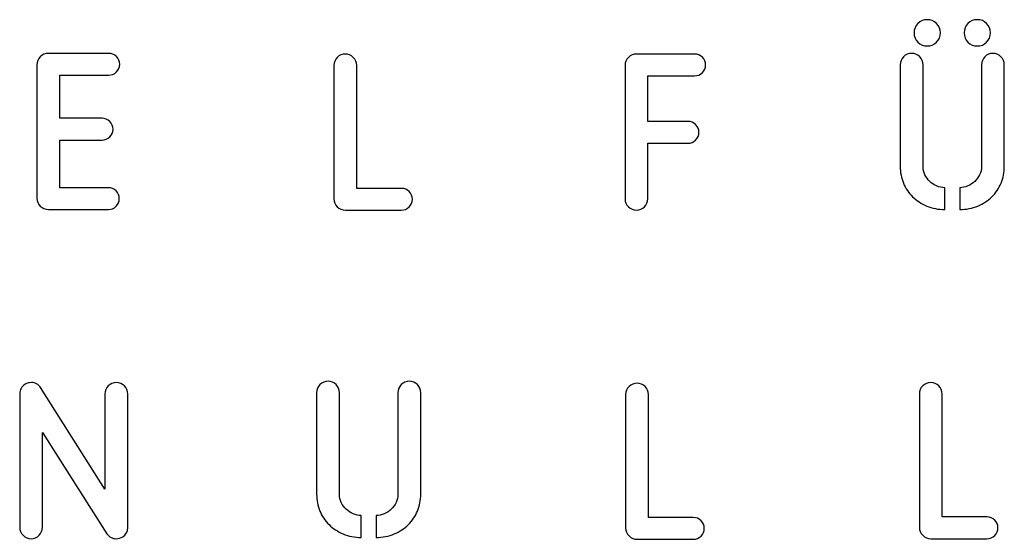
# Model space of a CAD drawing. Header units: millimetres. Extents: x -145 to 145, y -187 to 145.
# Tile 19 of 31: x -144 to -88, y 80 to 110. Entities that reach past the tile are written whole.
import ezdxf

# ---------------------------------------------------------------- set-up
doc = ezdxf.new("R2010")
doc.units = ezdxf.units.MM
doc.header["$MEASUREMENT"] = 0
doc.layers.add('Ebene 1', color=7, linetype='Continuous')

msp = doc.modelspace()

# ---------------------------------------------------------------- linework, layer by layer
at = {"layer": 'Ebene 1', "color": 1}
for points, knots in [([(-93.2647, 108.7836), (-93.2647, 108.9906), (-93.1941, 109.167), (-93.053, 109.3128), (-93.053, 109.3128), (-92.9119, 109.4586), (-92.7331, 109.5315), (-92.5168, 109.5315), (-92.5168, 109.5315), (-92.3098, 109.5315), (-92.1334, 109.4586), (-91.9876, 109.3128), (-91.9876, 109.3128), (-91.8418, 109.167), (-91.7689, 108.9906), (-91.7689, 108.7836), (-91.7689, 108.7836), (-91.7689, 108.5672), (-91.8418, 108.3885), (-91.9876, 108.2474), (-91.9876, 108.2474), (-92.1334, 108.1063), (-92.3098, 108.0357), (-92.5168, 108.0357), (-92.5168, 108.0357), (-92.7331, 108.0357), (-92.9119, 108.1063), (-93.053, 108.2474), (-93.053, 108.2474), (-93.1941, 108.3885), (-93.2647, 108.5672), (-93.2647, 108.7836)], [0, 0, 0, 0, 0.125, 0.125, 0.125, 0.125, 0.25, 0.25, 0.25, 0.25, 0.375, 0.375, 0.375, 0.375, 0.5, 0.5, 0.5, 0.5, 0.625, 0.625, 0.625, 0.625, 0.75, 0.75, 0.75, 0.75, 0.875, 0.875, 0.875, 0.875, 1, 1, 1, 1]), ([(-90.4142, 108.7836), (-90.4142, 108.9906), (-90.3437, 109.167), (-90.2026, 109.3128), (-90.2026, 109.3128), (-90.0614, 109.4586), (-89.8827, 109.5315), (-89.6663, 109.5315), (-89.6663, 109.5315), (-89.4594, 109.5315), (-89.283, 109.4586), (-89.1372, 109.3128), (-89.1372, 109.3128), (-88.9914, 109.167), (-88.9184, 108.9906), (-88.9184, 108.7836), (-88.9184, 108.7836), (-88.9184, 108.5672), (-88.9914, 108.3885), (-89.1372, 108.2474), (-89.1372, 108.2474), (-89.283, 108.1063), (-89.4594, 108.0357), (-89.6663, 108.0357), (-89.6663, 108.0357), (-89.8827, 108.0357), (-90.0614, 108.1063), (-90.2026, 108.2474), (-90.2026, 108.2474), (-90.3437, 108.3885), (-90.4142, 108.5672), (-90.4142, 108.7836)], [0, 0, 0, 0, 0.125, 0.125, 0.125, 0.125, 0.25, 0.25, 0.25, 0.25, 0.375, 0.375, 0.375, 0.375, 0.5, 0.5, 0.5, 0.5, 0.625, 0.625, 0.625, 0.625, 0.75, 0.75, 0.75, 0.75, 0.875, 0.875, 0.875, 0.875, 1, 1, 1, 1]), ([(-142.5543, 98.7224), (-142.7331, 98.7224), (-142.8859, 98.7859), (-143.0129, 98.9129), (-143.0129, 98.9129), (-143.1399, 99.0399), (-143.2034, 99.1928), (-143.2034, 99.3715), (-143.2034, 99.3715), (-143.2034, 99.3715), (-143.2034, 106.9633), (-143.2034, 106.9633), (-143.2034, 106.9633), (-143.2034, 107.142), (-143.1399, 107.2949), (-143.0129, 107.4219), (-143.0129, 107.4219), (-142.8859, 107.5489), (-142.7331, 107.6124), (-142.5543, 107.6124), (-142.5543, 107.6124), (-142.5543, 107.6124), (-139.1112, 107.6124), (-139.1112, 107.6124), (-139.1112, 107.6124), (-138.9419, 107.6124), (-138.7961, 107.5512), (-138.6738, 107.4289), (-138.6738, 107.4289), (-138.5515, 107.3067), (-138.4903, 107.1608), (-138.4903, 106.9915), (-138.4903, 106.9915), (-138.4903, 106.8222), (-138.5515, 106.6764), (-138.6738, 106.5541), (-138.6738, 106.5541), (-138.7961, 106.4318), (-138.9419, 106.3706), (-139.1112, 106.3706), (-139.1112, 106.3706), (-139.1112, 106.3706), (-141.9052, 106.3706), (-141.9052, 106.3706), (-141.9052, 106.3706), (-141.9052, 106.3706), (-141.9052, 103.9153), (-141.9052, 103.9153), (-141.9052, 103.9153), (-141.9052, 103.9153), (-139.4922, 103.9153), (-139.4922, 103.9153), (-139.4922, 103.9153), (-139.3229, 103.9153), (-139.1771, 103.8541), (-139.0548, 103.7318), (-139.0548, 103.7318), (-138.9325, 103.6095), (-138.8713, 103.4637), (-138.8713, 103.2944), (-138.8713, 103.2944), (-138.8713, 103.1251), (-138.9325, 102.9792), (-139.0548, 102.857), (-139.0548, 102.857), (-139.1771, 102.7347), (-139.3229, 102.6735), (-139.4922, 102.6735), (-139.4922, 102.6735), (-139.4922, 102.6735), (-141.9052, 102.6735), (-141.9052, 102.6735), (-141.9052, 102.6735), (-141.9052, 102.6735), (-141.9052, 99.9642), (-141.9052, 99.9642), (-141.9052, 99.9642), (-141.9052, 99.9642), (-139.1394, 99.9642), (-139.1394, 99.9642), (-139.1394, 99.9642), (-138.9701, 99.9642), (-138.8243, 99.903), (-138.702, 99.7807), (-138.702, 99.7807), (-138.5797, 99.6584), (-138.5185, 99.5126), (-138.5185, 99.3433), (-138.5185, 99.3433), (-138.5185, 99.174), (-138.5797, 99.0281), (-138.702, 98.9058), (-138.702, 98.9058), (-138.8243, 98.7835), (-138.9701, 98.7224), (-139.1394, 98.7224), (-139.1394, 98.7224), (-139.1394, 98.7224), (-142.5543, 98.7224), (-142.5543, 98.7224)], [0, 0, 0, 0, 0.04, 0.04, 0.04, 0.04, 0.08, 0.08, 0.08, 0.08, 0.12, 0.12, 0.12, 0.12, 0.16, 0.16, 0.16, 0.16, 0.2, 0.2, 0.2, 0.2, 0.24, 0.24, 0.24, 0.24, 0.28, 0.28, 0.28, 0.28, 0.32, 0.32, 0.32, 0.32, 0.36, 0.36, 0.36, 0.36, 0.4, 0.4, 0.4, 0.4, 0.44, 0.44, 0.44, 0.44, 0.48, 0.48, 0.48, 0.48, 0.52, 0.52, 0.52, 0.52, 0.56, 0.56, 0.56, 0.56, 0.6, 0.6, 0.6, 0.6, 0.64, 0.64, 0.64, 0.64, 0.68, 0.68, 0.68, 0.68, 0.72, 0.72, 0.72, 0.72, 0.76, 0.76, 0.76, 0.76, 0.8, 0.8, 0.8, 0.8, 0.84, 0.84, 0.84, 0.84, 0.88, 0.88, 0.88, 0.88, 0.92, 0.92, 0.92, 0.92, 0.96, 0.96, 0.96, 0.96, 1, 1, 1, 1]), ([(-122.4467, 99.9277), (-122.2774, 99.9277), (-122.1316, 99.8665), (-122.0093, 99.7442), (-122.0093, 99.7442), (-121.887, 99.6219), (-121.8258, 99.4761), (-121.8258, 99.3068), (-121.8258, 99.3068), (-121.8258, 99.1375), (-121.887, 98.9916), (-122.0093, 98.8693), (-122.0093, 98.8693), (-122.1316, 98.747), (-122.2821, 98.6859), (-122.4608, 98.6859), (-122.4608, 98.6859), (-122.4608, 98.6859), (-125.6499, 98.6859), (-125.6499, 98.6859), (-125.6499, 98.6859), (-125.8287, 98.6859), (-125.9815, 98.7494), (-126.1085, 98.8764), (-126.1085, 98.8764), (-126.2355, 99.0034), (-126.299, 99.1563), (-126.299, 99.335), (-126.299, 99.335), (-126.299, 99.335), (-126.299, 106.9268), (-126.299, 106.9268), (-126.299, 106.9268), (-126.299, 107.1055), (-126.2355, 107.2584), (-126.1085, 107.3854), (-126.1085, 107.3854), (-125.9815, 107.5124), (-125.8287, 107.5759), (-125.6499, 107.5759), (-125.6499, 107.5759), (-125.4712, 107.5759), (-125.3183, 107.5124), (-125.1913, 107.3854), (-125.1913, 107.3854), (-125.0643, 107.2584), (-125.0008, 107.1055), (-125.0008, 106.9268), (-125.0008, 106.9268), (-125.0008, 106.9268), (-125.0008, 99.9277), (-125.0008, 99.9277), (-125.0008, 99.9277), (-125.0008, 99.9277), (-122.4467, 99.9277), (-122.4467, 99.9277)], [0, 0, 0, 0, 0.0714286, 0.0714286, 0.0714286, 0.0714286, 0.1428571, 0.1428571, 0.1428571, 0.1428571, 0.2142857, 0.2142857, 0.2142857, 0.2142857, 0.2857143, 0.2857143, 0.2857143, 0.2857143, 0.3571429, 0.3571429, 0.3571429, 0.3571429, 0.4285714, 0.4285714, 0.4285714, 0.4285714, 0.5, 0.5, 0.5, 0.5, 0.5714286, 0.5714286, 0.5714286, 0.5714286, 0.6428571, 0.6428571, 0.6428571, 0.6428571, 0.7142857, 0.7142857, 0.7142857, 0.7142857, 0.7857143, 0.7857143, 0.7857143, 0.7857143, 0.8571429, 0.8571429, 0.8571429, 0.8571429, 0.9285714, 0.9285714, 0.9285714, 0.9285714, 1, 1, 1, 1]), ([(-106.1386, 103.7377), (-105.9693, 103.7377), (-105.8235, 103.6765), (-105.7012, 103.5542), (-105.7012, 103.5542), (-105.5789, 103.4319), (-105.5177, 103.2861), (-105.5177, 103.1168), (-105.5177, 103.1168), (-105.5177, 102.9475), (-105.5789, 102.8016), (-105.7012, 102.6793), (-105.7012, 102.6793), (-105.8235, 102.557), (-105.9693, 102.4959), (-106.1386, 102.4959), (-106.1386, 102.4959), (-106.1386, 102.4959), (-108.4246, 102.4959), (-108.4246, 102.4959), (-108.4246, 102.4959), (-108.4246, 102.4959), (-108.4246, 99.335), (-108.4246, 99.335), (-108.4246, 99.335), (-108.4246, 99.1563), (-108.4881, 99.0034), (-108.6151, 98.8764), (-108.6151, 98.8764), (-108.7421, 98.7494), (-108.895, 98.6859), (-109.0737, 98.6859), (-109.0737, 98.6859), (-109.2525, 98.6859), (-109.4053, 98.7494), (-109.5323, 98.8764), (-109.5323, 98.8764), (-109.6593, 99.0034), (-109.7228, 99.1563), (-109.7228, 99.335), (-109.7228, 99.335), (-109.7228, 99.335), (-109.7228, 106.9268), (-109.7228, 106.9268), (-109.7228, 106.9268), (-109.7228, 107.1055), (-109.6593, 107.2584), (-109.5323, 107.3854), (-109.5323, 107.3854), (-109.4053, 107.5124), (-109.2525, 107.5759), (-109.0737, 107.5759), (-109.0737, 107.5759), (-109.0737, 107.5759), (-105.7576, 107.5759), (-105.7576, 107.5759), (-105.7576, 107.5759), (-105.5883, 107.5759), (-105.4425, 107.5147), (-105.3202, 107.3924), (-105.3202, 107.3924), (-105.1979, 107.2702), (-105.1367, 107.1243), (-105.1367, 106.955), (-105.1367, 106.955), (-105.1367, 106.7857), (-105.1979, 106.6399), (-105.3202, 106.5176), (-105.3202, 106.5176), (-105.4425, 106.3953), (-105.5883, 106.3341), (-105.7576, 106.3341), (-105.7576, 106.3341), (-105.7576, 106.3341), (-108.4246, 106.3341), (-108.4246, 106.3341), (-108.4246, 106.3341), (-108.4246, 106.3341), (-108.4246, 103.7377), (-108.4246, 103.7377), (-108.4246, 103.7377), (-108.4246, 103.7377), (-106.1386, 103.7377), (-106.1386, 103.7377)], [0, 0, 0, 0, 0.047619, 0.047619, 0.047619, 0.047619, 0.0952381, 0.0952381, 0.0952381, 0.0952381, 0.1428571, 0.1428571, 0.1428571, 0.1428571, 0.1904762, 0.1904762, 0.1904762, 0.1904762, 0.2380952, 0.2380952, 0.2380952, 0.2380952, 0.2857143, 0.2857143, 0.2857143, 0.2857143, 0.3333333, 0.3333333, 0.3333333, 0.3333333, 0.3809524, 0.3809524, 0.3809524, 0.3809524, 0.4285714, 0.4285714, 0.4285714, 0.4285714, 0.4761905, 0.4761905, 0.4761905, 0.4761905, 0.5238095, 0.5238095, 0.5238095, 0.5238095, 0.5714286, 0.5714286, 0.5714286, 0.5714286, 0.6190476, 0.6190476, 0.6190476, 0.6190476, 0.6666667, 0.6666667, 0.6666667, 0.6666667, 0.7142857, 0.7142857, 0.7142857, 0.7142857, 0.7619048, 0.7619048, 0.7619048, 0.7619048, 0.8095238, 0.8095238, 0.8095238, 0.8095238, 0.8571429, 0.8571429, 0.8571429, 0.8571429, 0.9047619, 0.9047619, 0.9047619, 0.9047619, 0.952381, 0.952381, 0.952381, 0.952381, 1, 1, 1, 1]), ([(-91.5149, 98.7224), (-91.8912, 98.7224), (-92.2346, 98.7883), (-92.545, 98.92), (-92.545, 98.92), (-92.8554, 99.0517), (-93.1236, 99.228), (-93.3493, 99.4491), (-93.3493, 99.4491), (-93.5751, 99.6702), (-93.7491, 99.9289), (-93.8714, 100.2252), (-93.8714, 100.2252), (-93.9937, 100.5216), (-94.0549, 100.8391), (-94.0549, 101.1777), (-94.0549, 101.1777), (-94.0549, 101.1777), (-94.0549, 106.9633), (-94.0549, 106.9633), (-94.0549, 106.9633), (-94.0549, 107.142), (-93.9914, 107.2949), (-93.8644, 107.4219), (-93.8644, 107.4219), (-93.7374, 107.5489), (-93.5845, 107.6124), (-93.4058, 107.6124), (-93.4058, 107.6124), (-93.227, 107.6124), (-93.0742, 107.5489), (-92.9472, 107.4219), (-92.9472, 107.4219), (-92.8202, 107.2949), (-92.7567, 107.142), (-92.7567, 106.9633), (-92.7567, 106.9633), (-92.7567, 106.9633), (-92.7567, 101.1777), (-92.7567, 101.1777), (-92.7567, 101.1777), (-92.7567, 101.0084), (-92.7214, 100.8508), (-92.6508, 100.705), (-92.6508, 100.705), (-92.5803, 100.5592), (-92.4886, 100.4322), (-92.3757, 100.324), (-92.3757, 100.324), (-92.2628, 100.2158), (-92.1311, 100.1288), (-91.9806, 100.063), (-91.9806, 100.063), (-91.83, 99.9971), (-91.6748, 99.9642), (-91.5149, 99.9642), (-91.5149, 99.9642), (-91.5149, 99.9642), (-91.5149, 98.7224), (-91.5149, 98.7224)], [0, 0, 0, 0, 0.0666667, 0.0666667, 0.0666667, 0.0666667, 0.1333333, 0.1333333, 0.1333333, 0.1333333, 0.2, 0.2, 0.2, 0.2, 0.2666667, 0.2666667, 0.2666667, 0.2666667, 0.3333333, 0.3333333, 0.3333333, 0.3333333, 0.4, 0.4, 0.4, 0.4, 0.4666667, 0.4666667, 0.4666667, 0.4666667, 0.5333333, 0.5333333, 0.5333333, 0.5333333, 0.6, 0.6, 0.6, 0.6, 0.6666667, 0.6666667, 0.6666667, 0.6666667, 0.7333333, 0.7333333, 0.7333333, 0.7333333, 0.8, 0.8, 0.8, 0.8, 0.8666667, 0.8666667, 0.8666667, 0.8666667, 0.9333333, 0.9333333, 0.9333333, 0.9333333, 1, 1, 1, 1]), ([(-90.6682, 99.9642), (-90.5083, 99.9642), (-90.3531, 99.9971), (-90.2026, 100.063), (-90.2026, 100.063), (-90.052, 100.1288), (-89.9203, 100.2158), (-89.8074, 100.324), (-89.8074, 100.324), (-89.6946, 100.4322), (-89.6028, 100.5592), (-89.5323, 100.705), (-89.5323, 100.705), (-89.4617, 100.8508), (-89.4264, 101.0084), (-89.4264, 101.1777), (-89.4264, 101.1777), (-89.4264, 101.1777), (-89.4264, 106.9633), (-89.4264, 106.9633), (-89.4264, 106.9633), (-89.4264, 107.142), (-89.3629, 107.2949), (-89.2359, 107.4219), (-89.2359, 107.4219), (-89.1089, 107.5489), (-88.9561, 107.6124), (-88.7773, 107.6124), (-88.7773, 107.6124), (-88.5986, 107.6124), (-88.4457, 107.5489), (-88.3187, 107.4219), (-88.3187, 107.4219), (-88.1917, 107.2949), (-88.1282, 107.142), (-88.1282, 106.9633), (-88.1282, 106.9633), (-88.1282, 106.9633), (-88.1282, 101.1777), (-88.1282, 101.1777), (-88.1282, 101.1777), (-88.1282, 100.8391), (-88.1894, 100.5216), (-88.3117, 100.2252), (-88.3117, 100.2252), (-88.434, 99.9289), (-88.608, 99.6702), (-88.8338, 99.4491), (-88.8338, 99.4491), (-89.0596, 99.228), (-89.3277, 99.0517), (-89.6381, 98.92), (-89.6381, 98.92), (-89.9486, 98.7883), (-90.2919, 98.7224), (-90.6682, 98.7224), (-90.6682, 98.7224), (-90.6682, 98.7224), (-90.6682, 99.9642), (-90.6682, 99.9642)], [0, 0, 0, 0, 0.0666667, 0.0666667, 0.0666667, 0.0666667, 0.1333333, 0.1333333, 0.1333333, 0.1333333, 0.2, 0.2, 0.2, 0.2, 0.2666667, 0.2666667, 0.2666667, 0.2666667, 0.3333333, 0.3333333, 0.3333333, 0.3333333, 0.4, 0.4, 0.4, 0.4, 0.4666667, 0.4666667, 0.4666667, 0.4666667, 0.5333333, 0.5333333, 0.5333333, 0.5333333, 0.6, 0.6, 0.6, 0.6, 0.6666667, 0.6666667, 0.6666667, 0.6666667, 0.7333333, 0.7333333, 0.7333333, 0.7333333, 0.8, 0.8, 0.8, 0.8, 0.8666667, 0.8666667, 0.8666667, 0.8666667, 0.9333333, 0.9333333, 0.9333333, 0.9333333, 1, 1, 1, 1]), ([(-142.8887, 86.0168), (-142.8887, 86.0168), (-142.8887, 80.6263), (-142.8887, 80.6263), (-142.8887, 80.6263), (-142.8887, 80.4476), (-142.9522, 80.2947), (-143.0792, 80.1677), (-143.0792, 80.1677), (-143.2062, 80.0407), (-143.3591, 79.9772), (-143.5378, 79.9772), (-143.5378, 79.9772), (-143.7166, 79.9772), (-143.8694, 80.0407), (-143.9964, 80.1677), (-143.9964, 80.1677), (-144.1234, 80.2947), (-144.1869, 80.4476), (-144.1869, 80.6263), (-144.1869, 80.6263), (-144.1869, 80.6263), (-144.1869, 88.2322), (-144.1869, 88.2322), (-144.1869, 88.2322), (-144.1869, 88.458), (-144.0835, 88.6367), (-143.8765, 88.7684), (-143.8765, 88.7684), (-143.773, 88.8343), (-143.6554, 88.8672), (-143.5237, 88.8672), (-143.5237, 88.8672), (-143.4202, 88.8672), (-143.3215, 88.8437), (-143.2274, 88.7966), (-143.2274, 88.7966), (-143.1333, 88.7496), (-143.058, 88.679), (-143.0016, 88.585), (-143.0016, 88.585), (-143.0016, 88.585), (-139.3327, 82.7994), (-139.3327, 82.7994), (-139.3327, 82.7994), (-139.3327, 82.7994), (-139.3327, 88.2181), (-139.3327, 88.2181), (-139.3327, 88.2181), (-139.3327, 88.3968), (-139.2692, 88.5497), (-139.1422, 88.6767), (-139.1422, 88.6767), (-139.0152, 88.8037), (-138.8623, 88.8672), (-138.6836, 88.8672), (-138.6836, 88.8672), (-138.5049, 88.8672), (-138.352, 88.8037), (-138.225, 88.6767), (-138.225, 88.6767), (-138.098, 88.5497), (-138.0345, 88.3968), (-138.0345, 88.2181), (-138.0345, 88.2181), (-138.0345, 88.2181), (-138.0345, 80.6122), (-138.0345, 80.6122), (-138.0345, 80.6122), (-138.0345, 80.377), (-138.1286, 80.203), (-138.3167, 80.0901), (-138.3167, 80.0901), (-138.4484, 80.0148), (-138.5707, 79.9772), (-138.6836, 79.9772), (-138.6836, 79.9772), (-138.7871, 79.9772), (-138.8882, 80.0007), (-138.987, 80.0478), (-138.987, 80.0478), (-139.0858, 80.0948), (-139.1634, 80.1653), (-139.2198, 80.2594), (-139.2198, 80.2594), (-139.2198, 80.2594), (-142.8887, 86.0168), (-142.8887, 86.0168)], [0, 0, 0, 0, 0.0454545, 0.0454545, 0.0454545, 0.0454545, 0.0909091, 0.0909091, 0.0909091, 0.0909091, 0.1363636, 0.1363636, 0.1363636, 0.1363636, 0.1818182, 0.1818182, 0.1818182, 0.1818182, 0.2272727, 0.2272727, 0.2272727, 0.2272727, 0.2727273, 0.2727273, 0.2727273, 0.2727273, 0.3181818, 0.3181818, 0.3181818, 0.3181818, 0.3636364, 0.3636364, 0.3636364, 0.3636364, 0.4090909, 0.4090909, 0.4090909, 0.4090909, 0.4545455, 0.4545455, 0.4545455, 0.4545455, 0.5, 0.5, 0.5, 0.5, 0.5454545, 0.5454545, 0.5454545, 0.5454545, 0.5909091, 0.5909091, 0.5909091, 0.5909091, 0.6363636, 0.6363636, 0.6363636, 0.6363636, 0.6818182, 0.6818182, 0.6818182, 0.6818182, 0.7272727, 0.7272727, 0.7272727, 0.7272727, 0.7727273, 0.7727273, 0.7727273, 0.7727273, 0.8181818, 0.8181818, 0.8181818, 0.8181818, 0.8636364, 0.8636364, 0.8636364, 0.8636364, 0.9090909, 0.9090909, 0.9090909, 0.9090909, 0.9545455, 0.9545455, 0.9545455, 0.9545455, 1, 1, 1, 1]), ([(-124.7404, 80.0501), (-125.1167, 80.0501), (-125.4601, 80.116), (-125.7705, 80.2477), (-125.7705, 80.2477), (-126.0809, 80.3794), (-126.3491, 80.5557), (-126.5748, 80.7768), (-126.5748, 80.7768), (-126.8006, 80.9979), (-126.9746, 81.2566), (-127.0969, 81.5529), (-127.0969, 81.5529), (-127.2192, 81.8493), (-127.2804, 82.1668), (-127.2804, 82.5054), (-127.2804, 82.5054), (-127.2804, 82.5054), (-127.2804, 88.291), (-127.2804, 88.291), (-127.2804, 88.291), (-127.2804, 88.4697), (-127.2169, 88.6226), (-127.0899, 88.7496), (-127.0899, 88.7496), (-126.9629, 88.8766), (-126.81, 88.9401), (-126.6313, 88.9401), (-126.6313, 88.9401), (-126.4525, 88.9401), (-126.2997, 88.8766), (-126.1727, 88.7496), (-126.1727, 88.7496), (-126.0457, 88.6226), (-125.9822, 88.4697), (-125.9822, 88.291), (-125.9822, 88.291), (-125.9822, 88.291), (-125.9822, 82.5054), (-125.9822, 82.5054), (-125.9822, 82.5054), (-125.9822, 82.3361), (-125.9469, 82.1785), (-125.8763, 82.0327), (-125.8763, 82.0327), (-125.8058, 81.8869), (-125.7141, 81.7599), (-125.6012, 81.6517), (-125.6012, 81.6517), (-125.4883, 81.5435), (-125.3566, 81.4565), (-125.2061, 81.3907), (-125.2061, 81.3907), (-125.0555, 81.3248), (-124.9003, 81.2919), (-124.7404, 81.2919), (-124.7404, 81.2919), (-124.7404, 81.2919), (-124.7404, 80.0501), (-124.7404, 80.0501)], [0, 0, 0, 0, 0.0666667, 0.0666667, 0.0666667, 0.0666667, 0.1333333, 0.1333333, 0.1333333, 0.1333333, 0.2, 0.2, 0.2, 0.2, 0.2666667, 0.2666667, 0.2666667, 0.2666667, 0.3333333, 0.3333333, 0.3333333, 0.3333333, 0.4, 0.4, 0.4, 0.4, 0.4666667, 0.4666667, 0.4666667, 0.4666667, 0.5333333, 0.5333333, 0.5333333, 0.5333333, 0.6, 0.6, 0.6, 0.6, 0.6666667, 0.6666667, 0.6666667, 0.6666667, 0.7333333, 0.7333333, 0.7333333, 0.7333333, 0.8, 0.8, 0.8, 0.8, 0.8666667, 0.8666667, 0.8666667, 0.8666667, 0.9333333, 0.9333333, 0.9333333, 0.9333333, 1, 1, 1, 1]), ([(-123.8937, 81.2919), (-123.7338, 81.2919), (-123.5786, 81.3248), (-123.4281, 81.3907), (-123.4281, 81.3907), (-123.2775, 81.4565), (-123.1458, 81.5435), (-123.0329, 81.6517), (-123.0329, 81.6517), (-122.9201, 81.7599), (-122.8283, 81.8869), (-122.7578, 82.0327), (-122.7578, 82.0327), (-122.6872, 82.1785), (-122.6519, 82.3361), (-122.6519, 82.5054), (-122.6519, 82.5054), (-122.6519, 82.5054), (-122.6519, 88.291), (-122.6519, 88.291), (-122.6519, 88.291), (-122.6519, 88.4697), (-122.5884, 88.6226), (-122.4614, 88.7496), (-122.4614, 88.7496), (-122.3344, 88.8766), (-122.1816, 88.9401), (-122.0028, 88.9401), (-122.0028, 88.9401), (-121.8241, 88.9401), (-121.6712, 88.8766), (-121.5442, 88.7496), (-121.5442, 88.7496), (-121.4172, 88.6226), (-121.3537, 88.4697), (-121.3537, 88.291), (-121.3537, 88.291), (-121.3537, 88.291), (-121.3537, 82.5054), (-121.3537, 82.5054), (-121.3537, 82.5054), (-121.3537, 82.1668), (-121.4149, 81.8493), (-121.5372, 81.5529), (-121.5372, 81.5529), (-121.6595, 81.2566), (-121.8335, 80.9979), (-122.0593, 80.7768), (-122.0593, 80.7768), (-122.2851, 80.5557), (-122.5532, 80.3794), (-122.8636, 80.2477), (-122.8636, 80.2477), (-123.1741, 80.116), (-123.5174, 80.0501), (-123.8937, 80.0501), (-123.8937, 80.0501), (-123.8937, 80.0501), (-123.8937, 81.2919), (-123.8937, 81.2919)], [0, 0, 0, 0, 0.0666667, 0.0666667, 0.0666667, 0.0666667, 0.1333333, 0.1333333, 0.1333333, 0.1333333, 0.2, 0.2, 0.2, 0.2, 0.2666667, 0.2666667, 0.2666667, 0.2666667, 0.3333333, 0.3333333, 0.3333333, 0.3333333, 0.4, 0.4, 0.4, 0.4, 0.4666667, 0.4666667, 0.4666667, 0.4666667, 0.5333333, 0.5333333, 0.5333333, 0.5333333, 0.6, 0.6, 0.6, 0.6, 0.6666667, 0.6666667, 0.6666667, 0.6666667, 0.7333333, 0.7333333, 0.7333333, 0.7333333, 0.8, 0.8, 0.8, 0.8, 0.8666667, 0.8666667, 0.8666667, 0.8666667, 0.9333333, 0.9333333, 0.9333333, 0.9333333, 1, 1, 1, 1]), ([(-105.834, 81.1826), (-105.6647, 81.1826), (-105.5189, 81.1214), (-105.3966, 80.9991), (-105.3966, 80.9991), (-105.2743, 80.8768), (-105.2131, 80.731), (-105.2131, 80.5617), (-105.2131, 80.5617), (-105.2131, 80.3924), (-105.2743, 80.2465), (-105.3966, 80.1242), (-105.3966, 80.1242), (-105.5189, 80.0019), (-105.6694, 79.9408), (-105.8481, 79.9408), (-105.8481, 79.9408), (-105.8481, 79.9408), (-109.0372, 79.9408), (-109.0372, 79.9408), (-109.0372, 79.9408), (-109.216, 79.9408), (-109.3688, 80.0043), (-109.4958, 80.1313), (-109.4958, 80.1313), (-109.6228, 80.2583), (-109.6863, 80.4112), (-109.6863, 80.5899), (-109.6863, 80.5899), (-109.6863, 80.5899), (-109.6863, 88.1817), (-109.6863, 88.1817), (-109.6863, 88.1817), (-109.6863, 88.3604), (-109.6228, 88.5133), (-109.4958, 88.6403), (-109.4958, 88.6403), (-109.3688, 88.7673), (-109.216, 88.8308), (-109.0372, 88.8308), (-109.0372, 88.8308), (-108.8585, 88.8308), (-108.7056, 88.7673), (-108.5786, 88.6403), (-108.5786, 88.6403), (-108.4516, 88.5133), (-108.3881, 88.3604), (-108.3881, 88.1817), (-108.3881, 88.1817), (-108.3881, 88.1817), (-108.3881, 81.1826), (-108.3881, 81.1826), (-108.3881, 81.1826), (-108.3881, 81.1826), (-105.834, 81.1826), (-105.834, 81.1826)], [0, 0, 0, 0, 0.0714286, 0.0714286, 0.0714286, 0.0714286, 0.1428571, 0.1428571, 0.1428571, 0.1428571, 0.2142857, 0.2142857, 0.2142857, 0.2142857, 0.2857143, 0.2857143, 0.2857143, 0.2857143, 0.3571429, 0.3571429, 0.3571429, 0.3571429, 0.4285714, 0.4285714, 0.4285714, 0.4285714, 0.5, 0.5, 0.5, 0.5, 0.5714286, 0.5714286, 0.5714286, 0.5714286, 0.6428571, 0.6428571, 0.6428571, 0.6428571, 0.7142857, 0.7142857, 0.7142857, 0.7142857, 0.7857143, 0.7857143, 0.7857143, 0.7857143, 0.8571429, 0.8571429, 0.8571429, 0.8571429, 0.9285714, 0.9285714, 0.9285714, 0.9285714, 1, 1, 1, 1]), ([(-89.112, 81.219), (-88.9427, 81.219), (-88.7969, 81.1578), (-88.6746, 81.0355), (-88.6746, 81.0355), (-88.5523, 80.9132), (-88.4911, 80.7674), (-88.4911, 80.5981), (-88.4911, 80.5981), (-88.4911, 80.4288), (-88.5523, 80.2829), (-88.6746, 80.1606), (-88.6746, 80.1606), (-88.7969, 80.0383), (-88.9474, 79.9772), (-89.1261, 79.9772), (-89.1261, 79.9772), (-89.1261, 79.9772), (-92.3152, 79.9772), (-92.3152, 79.9772), (-92.3152, 79.9772), (-92.494, 79.9772), (-92.6468, 80.0407), (-92.7738, 80.1677), (-92.7738, 80.1677), (-92.9008, 80.2947), (-92.9643, 80.4476), (-92.9643, 80.6263), (-92.9643, 80.6263), (-92.9643, 80.6263), (-92.9643, 88.2181), (-92.9643, 88.2181), (-92.9643, 88.2181), (-92.9643, 88.3968), (-92.9008, 88.5497), (-92.7738, 88.6767), (-92.7738, 88.6767), (-92.6468, 88.8037), (-92.494, 88.8672), (-92.3152, 88.8672), (-92.3152, 88.8672), (-92.1365, 88.8672), (-91.9836, 88.8037), (-91.8566, 88.6767), (-91.8566, 88.6767), (-91.7296, 88.5497), (-91.6661, 88.3968), (-91.6661, 88.2181), (-91.6661, 88.2181), (-91.6661, 88.2181), (-91.6661, 81.219), (-91.6661, 81.219), (-91.6661, 81.219), (-91.6661, 81.219), (-89.112, 81.219), (-89.112, 81.219)], [0, 0, 0, 0, 0.0714286, 0.0714286, 0.0714286, 0.0714286, 0.1428571, 0.1428571, 0.1428571, 0.1428571, 0.2142857, 0.2142857, 0.2142857, 0.2142857, 0.2857143, 0.2857143, 0.2857143, 0.2857143, 0.3571429, 0.3571429, 0.3571429, 0.3571429, 0.4285714, 0.4285714, 0.4285714, 0.4285714, 0.5, 0.5, 0.5, 0.5, 0.5714286, 0.5714286, 0.5714286, 0.5714286, 0.6428571, 0.6428571, 0.6428571, 0.6428571, 0.7142857, 0.7142857, 0.7142857, 0.7142857, 0.7857143, 0.7857143, 0.7857143, 0.7857143, 0.8571429, 0.8571429, 0.8571429, 0.8571429, 0.9285714, 0.9285714, 0.9285714, 0.9285714, 1, 1, 1, 1])]:
    msp.add_open_spline(points, degree=3, knots=knots, dxfattribs=at)

doc.saveas('drawing.dxf')
